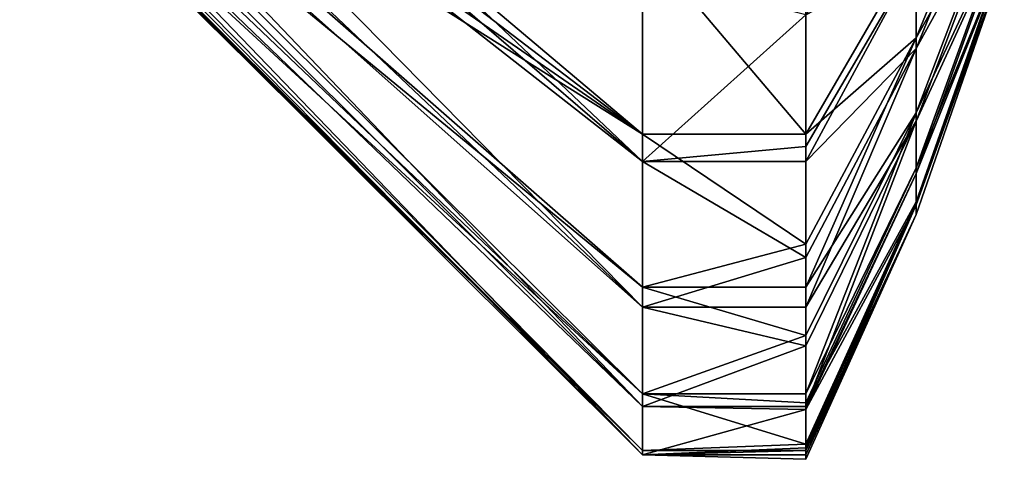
# Model space of a CAD drawing. Extents: x 2 to 356, y -61 to 98.
# Tile 67 of 86: x 229.12 to 232.14, y 83.7 to 85.05. Entities that reach past the tile are written whole.
import ezdxf

# ---------------------------------------------------------------- set-up
doc = ezdxf.new("R2010")
doc.units = 0
doc.header["$LTSCALE"] = 25.4
doc.layers.get('0').update_dxf_attribs({"color": 13, "linetype": 'CONTINUOUS'})

# ---------------------------------------------------------------- blocks, each defined once
blk = doc.blocks.new('HOTEL-4731-9304_STL')
at = {"color": 8}
mesh = blk.add_polyface(dxfattribs=at)
corners = [(229.124, 86.4179, 63.3215), (229.124, 86.2536, 63.1678), (231.0311, 84.6122, 64.1855)]
mesh.append_faces([[corners[k] for k in face] for face in [(0, 1, 2)]], dxfattribs={"color": 8})
mesh = blk.add_polyface(dxfattribs=at)
corners = [(229.124, 86.4179, 63.3215), (231.0311, 84.6122, 64.1855), (231.0311, 85.1852, 64.7767)]
mesh.append_faces([[corners[k] for k in face] for face in [(0, 1, 2)]], dxfattribs={"color": 8})
mesh = blk.add_polyface(dxfattribs=at)
corners = [(229.124, 86.3042, 59.9256), (231.0311, 84.6953, 58.8572), (229.124, 86.1505, 60.0899)]
mesh.append_faces([[corners[k] for k in face] for face in [(0, 1, 2)]], dxfattribs={"color": 8})
mesh = blk.add_polyface(dxfattribs=at)
corners = [(229.124, 86.3042, 59.9256), (231.0311, 85.2866, 58.2842), (231.0311, 84.6953, 58.8572)]
mesh.append_faces([[corners[k] for k in face] for face in [(0, 1, 2)]], dxfattribs={"color": 8})
mesh = blk.add_polyface(dxfattribs=at)
corners = [(229.124, 86.2536, 63.1678), (229.124, 86.1051, 62.9988), (231.0311, 84.6122, 64.1855)]
mesh.append_faces([[corners[k] for k in face] for face in [(0, 1, 2)]], dxfattribs={"color": 8})
mesh = blk.add_polyface(dxfattribs=at)
corners = [(229.124, 86.1505, 60.0899), (231.0311, 84.6953, 58.8572), (229.124, 86.0136, 60.2686)]
mesh.append_faces([[corners[k] for k in face] for face in [(0, 1, 2)]], dxfattribs={"color": 8})
mesh = blk.add_polyface(dxfattribs=at)
corners = [(229.124, 86.1051, 62.9988), (231.0311, 84.1655, 63.4938), (231.0311, 84.6122, 64.1855)]
mesh.append_faces([[corners[k] for k in face] for face in [(0, 1, 2)]], dxfattribs={"color": 8})
mesh = blk.add_polyface(dxfattribs=at)
corners = [(229.124, 86.1051, 62.9988), (229.124, 85.9739, 62.816), (231.0311, 84.1655, 63.4938)]
mesh.append_faces([[corners[k] for k in face] for face in [(0, 1, 2)]], dxfattribs={"color": 8})
mesh = blk.add_polyface(dxfattribs=at)
corners = [(229.124, 86.0136, 60.2686), (231.0311, 84.6953, 58.8572), (229.124, 85.895, 60.4597)]
mesh.append_faces([[corners[k] for k in face] for face in [(0, 1, 2)]], dxfattribs={"color": 8})
mesh = blk.add_polyface(dxfattribs=at)
corners = [(229.124, 85.9739, 62.816), (229.124, 85.8612, 62.6212), (231.0311, 84.1655, 63.4938)]
mesh.append_faces([[corners[k] for k in face] for face in [(0, 1, 2)]], dxfattribs={"color": 8})
mesh = blk.add_polyface(dxfattribs=at)
corners = [(229.124, 85.895, 60.4597), (231.0311, 84.6953, 58.8572), (231.0311, 84.2273, 59.5346)]
mesh.append_faces([[corners[k] for k in face] for face in [(0, 1, 2)]], dxfattribs={"color": 8})
mesh = blk.add_polyface(dxfattribs=at)
corners = [(229.124, 85.895, 60.4597), (231.0311, 84.2273, 59.5346), (229.124, 85.7956, 60.6616)]
mesh.append_faces([[corners[k] for k in face] for face in [(0, 1, 2)]], dxfattribs={"color": 8})
mesh = blk.add_polyface(dxfattribs=at)
corners = [(229.124, 85.8612, 62.6212), (231.0311, 83.8623, 62.7283), (231.0311, 84.1655, 63.4938)]
mesh.append_faces([[corners[k] for k in face] for face in [(0, 1, 2)]], dxfattribs={"color": 8})
mesh = blk.add_polyface(dxfattribs=at)
corners = [(229.124, 85.8612, 62.6212), (229.124, 85.7682, 62.4163), (231.0311, 83.8623, 62.7283)]
mesh.append_faces([[corners[k] for k in face] for face in [(0, 1, 2)]], dxfattribs={"color": 8})
mesh = blk.add_polyface(dxfattribs=at)
corners = [(231.869, 85.2773, 59.3305), (232.1395, 85.6458, 60.1349), (231.869, 84.9909, 59.7173), (232.1395, 85.8678, 59.8351)]
mesh.append_faces([[corners[k] for k in face] for face in [(0, 1, 2), (1, 0, 3)]], dxfattribs={"vtx0": -1, "color": 8})
mesh = blk.add_polyface(dxfattribs=at)
corners = [(232.1395, 85.6201, 62.9681), (231.869, 85.2371, 63.7656), (231.869, 84.9577, 63.3737), (232.1395, 85.8366, 63.2718)]
mesh.append_faces([[corners[k] for k in face] for face in [(0, 1, 2), (1, 0, 3)]], dxfattribs={"vtx0": -1, "color": 8})
mesh = blk.add_polyface(dxfattribs=at)
corners = [(229.124, 85.7956, 60.6616), (231.0311, 84.2273, 59.5346), (231.0311, 83.9004, 60.2902)]
mesh.append_faces([[corners[k] for k in face] for face in [(0, 1, 2)]], dxfattribs={"color": 8})
mesh = blk.add_polyface(dxfattribs=at)
corners = [(229.124, 85.7956, 60.6616), (231.0311, 83.9004, 60.2902), (229.124, 85.7165, 60.8723)]
mesh.append_faces([[corners[k] for k in face] for face in [(0, 1, 2)]], dxfattribs={"color": 8})
mesh = blk.add_polyface(dxfattribs=at)
corners = [(229.124, 85.7682, 62.4163), (229.124, 85.6957, 62.2033), (231.0311, 83.8623, 62.7283)]
mesh.append_faces([[corners[k] for k in face] for face in [(0, 1, 2)]], dxfattribs={"color": 8})
mesh = blk.add_polyface(dxfattribs=at)
corners = [(229.124, 85.7165, 60.8723), (231.0311, 83.9004, 60.2902), (229.124, 85.6584, 61.0896)]
mesh.append_faces([[corners[k] for k in face] for face in [(0, 1, 2)]], dxfattribs={"color": 8})
mesh = blk.add_polyface(dxfattribs=at)
corners = [(229.124, 85.6957, 62.2033), (231.0311, 83.7143, 61.9184), (231.0311, 83.8623, 62.7283)]
mesh.append_faces([[corners[k] for k in face] for face in [(0, 1, 2)]], dxfattribs={"color": 8})
mesh = blk.add_polyface(dxfattribs=at)
corners = [(229.124, 85.6957, 62.2033), (229.124, 85.6445, 61.9842), (231.0311, 83.7143, 61.9184)]
mesh.append_faces([[corners[k] for k in face] for face in [(0, 1, 2)]], dxfattribs={"color": 8})
mesh = blk.add_polyface(dxfattribs=at)
corners = [(229.124, 85.6584, 61.0896), (231.0311, 83.9004, 60.2902), (231.0311, 83.7272, 61.0951)]
mesh.append_faces([[corners[k] for k in face] for face in [(0, 1, 2)]], dxfattribs={"color": 8})
mesh = blk.add_polyface(dxfattribs=at)
corners = [(229.124, 85.6584, 61.0896), (231.0311, 83.7272, 61.0951), (229.124, 85.6219, 61.3117)]
mesh.append_faces([[corners[k] for k in face] for face in [(0, 1, 2)]], dxfattribs={"color": 8})
mesh = blk.add_polyface(dxfattribs=at)
corners = [(229.124, 85.6445, 61.9842), (229.124, 85.6149, 61.7611), (231.0311, 83.7143, 61.9184)]
mesh.append_faces([[corners[k] for k in face] for face in [(0, 1, 2)]], dxfattribs={"color": 8})
mesh = blk.add_polyface(dxfattribs=at)
corners = [(231.869, 84.9909, 59.7173), (232.1395, 85.4678, 60.4626), (231.869, 84.761, 60.1402), (232.1395, 85.6458, 60.1349)]
mesh.append_faces([[corners[k] for k in face] for face in [(0, 1, 2), (1, 0, 3)]], dxfattribs={"vtx0": -1, "color": 8})
mesh = blk.add_polyface(dxfattribs=at)
corners = [(229.124, 85.6219, 61.3117), (231.0311, 83.7272, 61.0951), (229.124, 85.6074, 61.5362)]
mesh.append_faces([[corners[k] for k in face] for face in [(0, 1, 2)]], dxfattribs={"color": 8})
mesh = blk.add_polyface(dxfattribs=at)
corners = [(231.0311, 83.7143, 61.9184), (229.124, 85.6149, 61.7611), (231.0311, 83.7272, 61.0951)]
mesh.append_faces([[corners[k] for k in face] for face in [(0, 1, 2)]], dxfattribs={"color": 8})
mesh = blk.add_polyface(dxfattribs=at)
corners = [(229.124, 85.6149, 61.7611), (229.124, 85.6074, 61.5362), (231.0311, 83.7272, 61.0951)]
mesh.append_faces([[corners[k] for k in face] for face in [(0, 1, 2)]], dxfattribs={"color": 8})
mesh = blk.add_polyface(dxfattribs=at)
corners = [(232.1395, 85.448, 62.6372), (231.869, 84.9577, 63.3737), (231.869, 84.7356, 62.9467), (232.1395, 85.6201, 62.9681)]
mesh.append_faces([[corners[k] for k in face] for face in [(0, 1, 2), (1, 0, 3)]], dxfattribs={"vtx0": -1, "color": 8})
mesh = blk.add_polyface(dxfattribs=at)
corners = [(231.869, 85.2371, 63.7656), (231.5311, 85.0615, 64.6676), (231.5311, 84.6583, 64.2424), (231.869, 85.5683, 64.1149)]
mesh.append_faces([[corners[k] for k in face] for face in [(0, 1, 2), (1, 0, 3)]], dxfattribs={"vtx0": -1, "color": 8})
mesh = blk.add_polyface(dxfattribs=at)
corners = [(231.869, 84.761, 60.1402), (232.1395, 85.337, 60.8119), (231.869, 84.5923, 60.591), (232.1395, 85.4678, 60.4626)]
mesh.append_faces([[corners[k] for k in face] for face in [(0, 1, 2), (1, 0, 3)]], dxfattribs={"vtx0": -1, "color": 8})
mesh = blk.add_polyface(dxfattribs=at)
corners = [(232.1395, 85.3237, 62.2856), (231.869, 84.7356, 62.9467), (231.869, 84.5751, 62.4929), (232.1395, 85.448, 62.6372)]
mesh.append_faces([[corners[k] for k in face] for face in [(0, 1, 2), (1, 0, 3)]], dxfattribs={"vtx0": -1, "color": 8})
mesh = blk.add_polyface(dxfattribs=at)
corners = [(231.869, 84.5923, 60.591), (232.1395, 85.2562, 61.176), (231.869, 84.488, 61.0609), (232.1395, 85.337, 60.8119)]
mesh.append_faces([[corners[k] for k in face] for face in [(0, 1, 2), (1, 0, 3)]], dxfattribs={"vtx0": -1, "color": 8})
mesh = blk.add_polyface(dxfattribs=at)
corners = [(232.1395, 85.2494, 61.9201), (231.869, 84.5751, 62.4929), (231.869, 84.4793, 62.0212), (232.1395, 85.3237, 62.2856)]
mesh.append_faces([[corners[k] for k in face] for face in [(0, 1, 2), (1, 0, 3)]], dxfattribs={"vtx0": -1, "color": 8})
mesh = blk.add_polyface(dxfattribs=at)
corners = [(231.5311, 84.6953, 58.8572), (231.0311, 85.2866, 58.2842), (231.5311, 85.1181, 58.4255)]
mesh.append_faces([[corners[k] for k in face] for face in [(0, 1, 2)]], dxfattribs={"color": 8})
mesh = blk.add_polyface(dxfattribs=at)
corners = [(231.5311, 84.6953, 58.8572), (231.0311, 84.6953, 58.8572), (231.0311, 85.2866, 58.2842)]
mesh.append_faces([[corners[k] for k in face] for face in [(0, 1, 2)]], dxfattribs={"color": 8})
mesh = blk.add_polyface(dxfattribs=at)
corners = [(231.869, 85.2773, 59.3305), (231.5311, 84.6953, 58.8572), (231.5311, 85.1181, 58.4255)]
mesh.append_faces([[corners[k] for k in face] for face in [(0, 1, 2)]], dxfattribs={"color": 8})
mesh = blk.add_polyface(dxfattribs=at)
corners = [(231.5311, 84.6953, 58.8572), (231.869, 84.9909, 59.7173), (231.5311, 84.3585, 59.3142), (231.869, 85.2773, 59.3305)]
mesh.append_faces([[corners[k] for k in face] for face in [(0, 1, 2), (1, 0, 3)]], dxfattribs={"vtx0": -1, "color": 8})
mesh = blk.add_polyface(dxfattribs=at)
corners = [(231.869, 84.488, 61.0609), (232.1395, 85.2268, 61.5478), (231.869, 84.45, 61.5407), (232.1395, 85.2562, 61.176)]
mesh.append_faces([[corners[k] for k in face] for face in [(0, 1, 2), (1, 0, 3)]], dxfattribs={"vtx0": -1, "color": 8})
mesh = blk.add_polyface(dxfattribs=at)
corners = [(232.1395, 85.2268, 61.5478), (231.869, 84.4793, 62.0212), (231.869, 84.45, 61.5407), (232.1395, 85.2494, 61.9201)]
mesh.append_faces([[corners[k] for k in face] for face in [(0, 1, 2), (1, 0, 3)]], dxfattribs={"vtx0": -1, "color": 8})
mesh = blk.add_polyface(dxfattribs=at)
corners = [(231.869, 85.2371, 63.7656), (231.5311, 84.6583, 64.2424), (231.5311, 84.6122, 64.1855)]
mesh.append_faces([[corners[k] for k in face] for face in [(0, 1, 2)]], dxfattribs={"color": 8})
mesh = blk.add_polyface(dxfattribs=at)
corners = [(231.869, 85.2371, 63.7656), (231.5311, 84.6122, 64.1855), (231.869, 84.9577, 63.3737)]
mesh.append_faces([[corners[k] for k in face] for face in [(0, 1, 2)]], dxfattribs={"color": 8})
mesh = blk.add_polyface(dxfattribs=at)
corners = [(231.0311, 85.1852, 64.7767), (231.0311, 84.6122, 64.1855), (231.5311, 85.0615, 64.6676)]
mesh.append_faces([[corners[k] for k in face] for face in [(0, 1, 2)]], dxfattribs={"color": 8})
mesh = blk.add_polyface(dxfattribs=at)
corners = [(231.5311, 85.0615, 64.6676), (231.0311, 84.6122, 64.1855), (231.5311, 84.6583, 64.2424)]
mesh.append_faces([[corners[k] for k in face] for face in [(0, 1, 2)]], dxfattribs={"color": 8})
mesh = blk.add_polyface(dxfattribs=at)
corners = [(231.869, 84.9909, 59.7173), (231.5311, 84.2273, 59.5346), (231.5311, 84.3585, 59.3142)]
mesh.append_faces([[corners[k] for k in face] for face in [(0, 1, 2)]], dxfattribs={"color": 8})
mesh = blk.add_polyface(dxfattribs=at)
corners = [(231.869, 84.9909, 59.7173), (231.869, 84.761, 60.1402), (231.5311, 84.2273, 59.5346)]
mesh.append_faces([[corners[k] for k in face] for face in [(0, 1, 2)]], dxfattribs={"color": 8})
mesh = blk.add_polyface(dxfattribs=at)
corners = [(231.869, 84.9577, 63.3737), (231.5311, 84.6122, 64.1855), (231.5311, 84.3182, 63.7653)]
mesh.append_faces([[corners[k] for k in face] for face in [(0, 1, 2)]], dxfattribs={"color": 8})
mesh = blk.add_polyface(dxfattribs=at)
corners = [(231.869, 84.9577, 63.3737), (231.5311, 84.3182, 63.7653), (231.5311, 84.1655, 63.4938)]
mesh.append_faces([[corners[k] for k in face] for face in [(0, 1, 2)]], dxfattribs={"color": 8})
mesh = blk.add_polyface(dxfattribs=at)
corners = [(231.869, 84.9577, 63.3737), (231.5311, 84.1655, 63.4938), (231.869, 84.7356, 62.9467)]
mesh.append_faces([[corners[k] for k in face] for face in [(0, 1, 2)]], dxfattribs={"color": 8})
mesh = blk.add_polyface(dxfattribs=at)
corners = [(231.869, 84.761, 60.1402), (231.5311, 84.0788, 59.829), (231.5311, 84.2273, 59.5346)]
mesh.append_faces([[corners[k] for k in face] for face in [(0, 1, 2)]], dxfattribs={"color": 8})
mesh = blk.add_polyface(dxfattribs=at)
corners = [(231.869, 84.761, 60.1402), (231.869, 84.5923, 60.591), (231.5311, 83.9004, 60.2902)]
mesh.append_faces([[corners[k] for k in face] for face in [(0, 1, 2)]], dxfattribs={"color": 8})
mesh = blk.add_polyface(dxfattribs=at)
corners = [(231.869, 84.761, 60.1402), (231.5311, 83.9004, 60.2902), (231.5311, 84.0788, 59.829)]
mesh.append_faces([[corners[k] for k in face] for face in [(0, 1, 2)]], dxfattribs={"color": 8})
mesh = blk.add_polyface(dxfattribs=at)
corners = [(231.869, 84.7356, 62.9467), (231.5311, 84.1655, 63.4938), (231.5311, 84.0478, 63.2455)]
mesh.append_faces([[corners[k] for k in face] for face in [(0, 1, 2)]], dxfattribs={"color": 8})
mesh = blk.add_polyface(dxfattribs=at)
corners = [(231.869, 84.7356, 62.9467), (231.5311, 84.0478, 63.2455), (231.5311, 83.8623, 62.7283)]
mesh.append_faces([[corners[k] for k in face] for face in [(0, 1, 2)]], dxfattribs={"color": 8})
mesh = blk.add_polyface(dxfattribs=at)
corners = [(231.869, 84.7356, 62.9467), (231.5311, 83.8623, 62.7283), (231.869, 84.5751, 62.4929)]
mesh.append_faces([[corners[k] for k in face] for face in [(0, 1, 2)]], dxfattribs={"color": 8})
mesh = blk.add_polyface(dxfattribs=at)
corners = [(231.5311, 84.3585, 59.3142), (231.0311, 84.6953, 58.8572), (231.5311, 84.6953, 58.8572)]
mesh.append_faces([[corners[k] for k in face] for face in [(0, 1, 2)]], dxfattribs={"color": 8})
mesh = blk.add_polyface(dxfattribs=at)
corners = [(231.0311, 84.2273, 59.5346), (231.0311, 84.6953, 58.8572), (231.5311, 84.3585, 59.3142)]
mesh.append_faces([[corners[k] for k in face] for face in [(0, 1, 2)]], dxfattribs={"color": 8})
mesh = blk.add_polyface(dxfattribs=at)
corners = [(231.5311, 84.6583, 64.2424), (231.0311, 84.6122, 64.1855), (231.5311, 84.6122, 64.1855)]
mesh.append_faces([[corners[k] for k in face] for face in [(0, 1, 2)]], dxfattribs={"color": 8})
mesh = blk.add_polyface(dxfattribs=at)
corners = [(231.0311, 84.6122, 64.1855), (231.5311, 84.3182, 63.7653), (231.5311, 84.6122, 64.1855)]
mesh.append_faces([[corners[k] for k in face] for face in [(0, 1, 2)]], dxfattribs={"color": 8})
mesh = blk.add_polyface(dxfattribs=at)
corners = [(231.0311, 84.6122, 64.1855), (231.0311, 84.1655, 63.4938), (231.5311, 84.3182, 63.7653)]
mesh.append_faces([[corners[k] for k in face] for face in [(0, 1, 2)]], dxfattribs={"color": 8})
mesh = blk.add_polyface(dxfattribs=at)
corners = [(231.5311, 83.8734, 60.3778), (231.869, 84.488, 61.0609), (231.5311, 83.7463, 60.9498), (231.869, 84.5923, 60.591)]
mesh.append_faces([[corners[k] for k in face] for face in [(0, 1, 2), (1, 0, 3)]], dxfattribs={"vtx0": -1, "color": 8})
mesh = blk.add_polyface(dxfattribs=at)
corners = [(231.869, 84.5923, 60.591), (231.5311, 83.8734, 60.3778), (231.5311, 83.9004, 60.2902)]
mesh.append_faces([[corners[k] for k in face] for face in [(0, 1, 2)]], dxfattribs={"color": 8})
mesh = blk.add_polyface(dxfattribs=at)
corners = [(231.869, 84.5751, 62.4929), (231.5311, 83.8623, 62.7283), (231.5311, 83.8524, 62.693)]
mesh.append_faces([[corners[k] for k in face] for face in [(0, 1, 2)]], dxfattribs={"color": 8})
mesh = blk.add_polyface(dxfattribs=at)
corners = [(231.869, 84.4793, 62.0212), (231.5311, 83.8524, 62.693), (231.5311, 83.7357, 62.1188), (231.869, 84.5751, 62.4929)]
mesh.append_faces([[corners[k] for k in face] for face in [(0, 1, 2), (1, 0, 3)]], dxfattribs={"vtx0": -1, "color": 8})
mesh = blk.add_polyface(dxfattribs=at)
corners = [(231.869, 84.488, 61.0609), (231.5311, 83.7272, 61.0951), (231.5311, 83.7463, 60.9498)]
mesh.append_faces([[corners[k] for k in face] for face in [(0, 1, 2)]], dxfattribs={"color": 8})
mesh = blk.add_polyface(dxfattribs=at)
corners = [(231.869, 84.488, 61.0609), (231.869, 84.45, 61.5407), (231.5311, 83.7272, 61.0951)]
mesh.append_faces([[corners[k] for k in face] for face in [(0, 1, 2)]], dxfattribs={"color": 8})
mesh = blk.add_polyface(dxfattribs=at)
corners = [(231.869, 84.4793, 62.0212), (231.5311, 83.7143, 61.9184), (231.869, 84.45, 61.5407)]
mesh.append_faces([[corners[k] for k in face] for face in [(0, 1, 2)]], dxfattribs={"color": 8})
mesh = blk.add_polyface(dxfattribs=at)
corners = [(231.869, 84.4793, 62.0212), (231.5311, 83.7357, 62.1188), (231.5311, 83.7143, 61.9184)]
mesh.append_faces([[corners[k] for k in face] for face in [(0, 1, 2)]], dxfattribs={"color": 8})
mesh = blk.add_polyface(dxfattribs=at)
corners = [(231.869, 84.45, 61.5407), (231.5311, 83.7002, 61.5339), (231.5311, 83.7272, 61.0951)]
mesh.append_faces([[corners[k] for k in face] for face in [(0, 1, 2)]], dxfattribs={"color": 8})
mesh = blk.add_polyface(dxfattribs=at)
corners = [(231.869, 84.45, 61.5407), (231.5311, 83.7143, 61.9184), (231.5311, 83.7002, 61.5339)]
mesh.append_faces([[corners[k] for k in face] for face in [(0, 1, 2)]], dxfattribs={"color": 8})
mesh = blk.add_polyface(dxfattribs=at)
corners = [(231.0311, 84.2273, 59.5346), (231.5311, 84.3585, 59.3142), (231.5311, 84.2273, 59.5346)]
mesh.append_faces([[corners[k] for k in face] for face in [(0, 1, 2)]], dxfattribs={"color": 8})
mesh = blk.add_polyface(dxfattribs=at)
corners = [(231.5311, 84.3182, 63.7653), (231.0311, 84.1655, 63.4938), (231.5311, 84.1655, 63.4938)]
mesh.append_faces([[corners[k] for k in face] for face in [(0, 1, 2)]], dxfattribs={"color": 8})
mesh = blk.add_polyface(dxfattribs=at)
corners = [(231.0311, 83.9004, 60.2902), (231.0311, 84.2273, 59.5346), (231.5311, 84.0788, 59.829)]
mesh.append_faces([[corners[k] for k in face] for face in [(0, 1, 2)]], dxfattribs={"color": 8})
mesh = blk.add_polyface(dxfattribs=at)
corners = [(231.5311, 84.0788, 59.829), (231.0311, 84.2273, 59.5346), (231.5311, 84.2273, 59.5346)]
mesh.append_faces([[corners[k] for k in face] for face in [(0, 1, 2)]], dxfattribs={"color": 8})
mesh = blk.add_polyface(dxfattribs=at)
corners = [(231.0311, 84.1655, 63.4938), (231.0311, 83.8623, 62.7283), (231.5311, 84.0478, 63.2455)]
mesh.append_faces([[corners[k] for k in face] for face in [(0, 1, 2)]], dxfattribs={"color": 8})
mesh = blk.add_polyface(dxfattribs=at)
corners = [(231.0311, 84.1655, 63.4938), (231.5311, 84.0478, 63.2455), (231.5311, 84.1655, 63.4938)]
mesh.append_faces([[corners[k] for k in face] for face in [(0, 1, 2)]], dxfattribs={"color": 8})
mesh = blk.add_polyface(dxfattribs=at)
corners = [(231.0311, 83.9004, 60.2902), (231.5311, 84.0788, 59.829), (231.5311, 83.9004, 60.2902)]
mesh.append_faces([[corners[k] for k in face] for face in [(0, 1, 2)]], dxfattribs={"color": 8})
mesh = blk.add_polyface(dxfattribs=at)
corners = [(231.5311, 84.0478, 63.2455), (231.0311, 83.8623, 62.7283), (231.5311, 83.8623, 62.7283)]
mesh.append_faces([[corners[k] for k in face] for face in [(0, 1, 2)]], dxfattribs={"color": 8})
mesh = blk.add_polyface(dxfattribs=at)
corners = [(231.5311, 83.8734, 60.3778), (231.0311, 83.9004, 60.2902), (231.5311, 83.9004, 60.2902)]
mesh.append_faces([[corners[k] for k in face] for face in [(0, 1, 2)]], dxfattribs={"color": 8})
mesh = blk.add_polyface(dxfattribs=at)
corners = [(231.5311, 83.7463, 60.9498), (231.0311, 83.9004, 60.2902), (231.5311, 83.8734, 60.3778)]
mesh.append_faces([[corners[k] for k in face] for face in [(0, 1, 2)]], dxfattribs={"color": 8})
mesh = blk.add_polyface(dxfattribs=at)
corners = [(231.0311, 83.7272, 61.0951), (231.0311, 83.9004, 60.2902), (231.5311, 83.7463, 60.9498)]
mesh.append_faces([[corners[k] for k in face] for face in [(0, 1, 2)]], dxfattribs={"color": 8})
mesh = blk.add_polyface(dxfattribs=at)
corners = [(231.0311, 83.8623, 62.7283), (231.0311, 83.7143, 61.9184), (231.5311, 83.8524, 62.693)]
mesh.append_faces([[corners[k] for k in face] for face in [(0, 1, 2)]], dxfattribs={"color": 8})
mesh = blk.add_polyface(dxfattribs=at)
corners = [(231.0311, 83.8623, 62.7283), (231.5311, 83.8524, 62.693), (231.5311, 83.8623, 62.7283)]
mesh.append_faces([[corners[k] for k in face] for face in [(0, 1, 2)]], dxfattribs={"color": 8})
mesh = blk.add_polyface(dxfattribs=at)
corners = [(231.5311, 83.8524, 62.693), (231.0311, 83.7143, 61.9184), (231.5311, 83.7357, 62.1188)]
mesh.append_faces([[corners[k] for k in face] for face in [(0, 1, 2)]], dxfattribs={"color": 8})
mesh = blk.add_polyface(dxfattribs=at)
corners = [(231.0311, 83.7272, 61.0951), (231.5311, 83.7463, 60.9498), (231.5311, 83.7272, 61.0951)]
mesh.append_faces([[corners[k] for k in face] for face in [(0, 1, 2)]], dxfattribs={"color": 8})
mesh = blk.add_polyface(dxfattribs=at)
corners = [(231.5311, 83.7357, 62.1188), (231.0311, 83.7143, 61.9184), (231.5311, 83.7143, 61.9184)]
mesh.append_faces([[corners[k] for k in face] for face in [(0, 1, 2)]], dxfattribs={"color": 8})
mesh = blk.add_polyface(dxfattribs=at)
corners = [(231.0311, 83.7143, 61.9184), (231.0311, 83.7272, 61.0951), (231.5311, 83.7272, 61.0951)]
mesh.append_faces([[corners[k] for k in face] for face in [(0, 1, 2)]], dxfattribs={"color": 8})
mesh = blk.add_polyface(dxfattribs=at)
corners = [(231.0311, 83.7143, 61.9184), (231.5311, 83.7272, 61.0951), (231.5311, 83.7002, 61.5339)]
mesh.append_faces([[corners[k] for k in face] for face in [(0, 1, 2)]], dxfattribs={"color": 8})
mesh = blk.add_polyface(dxfattribs=at)
corners = [(231.0311, 83.7143, 61.9184), (231.5311, 83.7002, 61.5339), (231.5311, 83.7143, 61.9184)]
mesh.append_faces([[corners[k] for k in face] for face in [(0, 1, 2)]], dxfattribs={"color": 8})

msp = doc.modelspace()

# ---------------------------------------------------------------- block references
at = {"color": 0}
msp.add_blockref('HOTEL-4731-9304_STL', (0, 0), dxfattribs=at)

doc.saveas('drawing.dxf')
